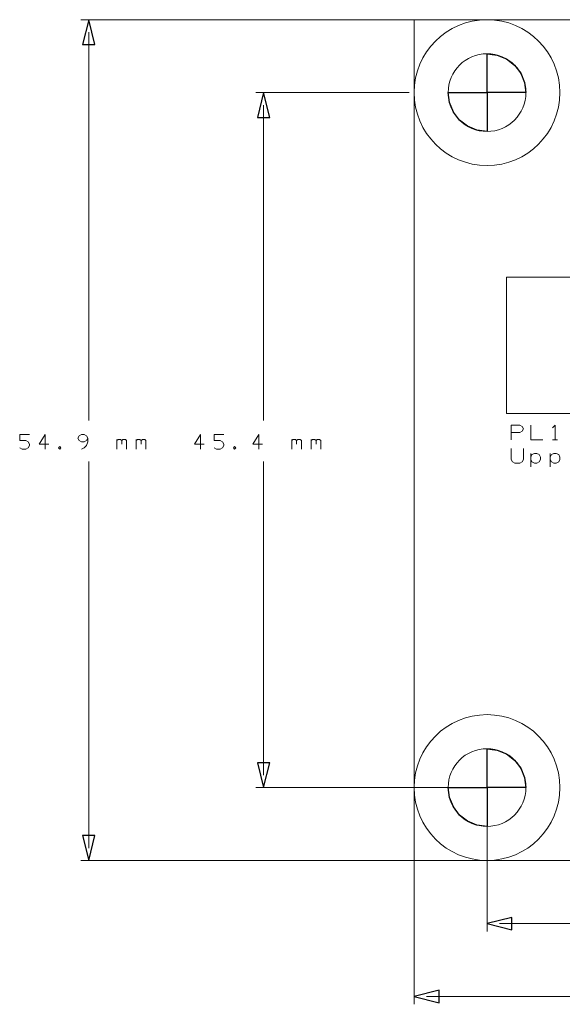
# Model space of a CAD drawing. Header units: millimetres. Extents: x -94 to 82, y -36 to 29.
# Tile 1 of 7: x -94 to -58, y -36 to 29. Entities that reach past the tile are written whole.
import ezdxf

# ---------------------------------------------------------------- set-up
doc = ezdxf.new("R2010")
doc.units = ezdxf.units.MM
doc.header["$MEASUREMENT"] = 0
doc.layers.add('Ebene 1', color=7, linetype='Continuous')

msp = doc.modelspace()

# ---------------------------------------------------------------- linework, layer by layer
at = {"layer": 'Ebene 1', "lineweight": 9}
for points in [[(-66.2637, 28.7376), (-66.2637, 28.7376), (-89.5346, 28.7376), (-89.5346, 28.7376)], [(-68.0716, 23.9751), (-68.0716, 23.9751), (-78.1046, 23.9751), (-78.1046, 23.9751)], [(-62.9916, -21.4274), (-62.9916, -21.4274), (-78.1046, -21.4274), (-78.1046, -21.4274)], [(-62.9916, -21.4274), (-62.9916, -21.4274), (-62.9916, -30.8254), (-62.9916, -30.8254)], [(-66.0576, -26.1899), (-66.0576, -26.1899), (-89.5346, -26.1899), (-89.5346, -26.1899)], [(-67.7541, -26.1899), (-67.7541, -26.1899), (-67.7541, -35.5879), (-67.7541, -35.5879)]]:
    msp.add_open_spline(points, degree=3, dxfattribs=at)
at = {"layer": 'Ebene 1'}
for points, knots in [([(-89.0266, 28.7376), (-89.0266, 28.7376), (-88.6202, 27.112), (-88.6202, 27.112), (-88.6202, 27.112), (-88.6202, 27.112), (-89.433, 27.112), (-89.433, 27.112), (-89.433, 27.112), (-89.433, 27.112), (-89.0266, 28.7376), (-89.0266, 28.7376)], [0, 0, 0, 0, 0.25, 0.25, 0.25, 0.25, 0.5, 0.5, 0.5, 0.5, 1, 1, 1, 1]), ([(-60.4516, 23.9751), (-60.4516, 23.9751), (-60.5381, 24.6327), (-60.5381, 24.6327), (-60.5381, 24.6327), (-60.5381, 24.6327), (-60.7917, 25.2451), (-60.7917, 25.2451), (-60.7917, 25.2451), (-60.7917, 25.2451), (-61.1956, 25.7711), (-61.1956, 25.7711), (-61.1956, 25.7711), (-61.1956, 25.7711), (-61.7216, 26.175), (-61.7216, 26.175), (-61.7216, 26.175), (-61.7216, 26.175), (-62.3341, 26.4287), (-62.3341, 26.4287), (-62.3341, 26.4287), (-62.3341, 26.4287), (-62.9916, 26.5151), (-62.9916, 26.5151), (-62.9916, 26.5151), (-62.9916, 26.5151), (-62.9916, 23.9751), (-62.9916, 23.9751), (-62.9916, 23.9751), (-62.9916, 23.9751), (-60.4516, 23.9751), (-60.4516, 23.9751)], [0, 0, 0, 0, 0.1111111, 0.1111111, 0.1111111, 0.1111111, 0.2222222, 0.2222222, 0.2222222, 0.2222222, 0.3333333, 0.3333333, 0.3333333, 0.3333333, 0.4444444, 0.4444444, 0.4444444, 0.4444444, 0.5555556, 0.5555556, 0.5555556, 0.5555556, 0.6666667, 0.6666667, 0.6666667, 0.6666667, 0.7777778, 0.7777778, 0.7777778, 0.7777778, 1, 1, 1, 1]), ([(-77.5966, 23.9751), (-77.5966, 23.9751), (-77.1902, 22.3495), (-77.1902, 22.3495), (-77.1902, 22.3495), (-77.1902, 22.3495), (-78.003, 22.3495), (-78.003, 22.3495), (-78.003, 22.3495), (-78.003, 22.3495), (-77.5966, 23.9751), (-77.5966, 23.9751)], [0, 0, 0, 0, 0.25, 0.25, 0.25, 0.25, 0.5, 0.5, 0.5, 0.5, 1, 1, 1, 1]), ([(-65.5316, 23.9751), (-65.5316, 23.9751), (-65.4452, 23.3179), (-65.4452, 23.3179), (-65.4452, 23.3179), (-65.4452, 23.3179), (-65.1916, 22.7051), (-65.1916, 22.7051), (-65.1916, 22.7051), (-65.1916, 22.7051), (-64.7876, 22.1791), (-64.7876, 22.1791), (-64.7876, 22.1791), (-64.7876, 22.1791), (-64.2616, 21.7752), (-64.2616, 21.7752), (-64.2616, 21.7752), (-64.2616, 21.7752), (-63.6489, 21.5215), (-63.6489, 21.5215), (-63.6489, 21.5215), (-63.6489, 21.5215), (-62.9916, 21.4351), (-62.9916, 21.4351), (-62.9916, 21.4351), (-62.9916, 21.4351), (-62.9916, 23.9751), (-62.9916, 23.9751), (-62.9916, 23.9751), (-62.9916, 23.9751), (-65.5316, 23.9751), (-65.5316, 23.9751)], [0, 0, 0, 0, 0.1111111, 0.1111111, 0.1111111, 0.1111111, 0.2222222, 0.2222222, 0.2222222, 0.2222222, 0.3333333, 0.3333333, 0.3333333, 0.3333333, 0.4444444, 0.4444444, 0.4444444, 0.4444444, 0.5555556, 0.5555556, 0.5555556, 0.5555556, 0.6666667, 0.6666667, 0.6666667, 0.6666667, 0.7777778, 0.7777778, 0.7777778, 0.7777778, 1, 1, 1, 1]), ([(-60.4516, -21.4274), (-60.4516, -21.4274), (-60.5381, -20.7699), (-60.5381, -20.7699), (-60.5381, -20.7699), (-60.5381, -20.7699), (-60.7917, -20.1574), (-60.7917, -20.1574), (-60.7917, -20.1574), (-60.7917, -20.1574), (-61.1956, -19.6313), (-61.1956, -19.6313), (-61.1956, -19.6313), (-61.1956, -19.6313), (-61.7216, -19.2275), (-61.7216, -19.2275), (-61.7216, -19.2275), (-61.7216, -19.2275), (-62.3341, -18.9739), (-62.3341, -18.9739), (-62.3341, -18.9739), (-62.3341, -18.9739), (-62.9916, -18.8874), (-62.9916, -18.8874), (-62.9916, -18.8874), (-62.9916, -18.8874), (-62.9916, -21.4274), (-62.9916, -21.4274), (-62.9916, -21.4274), (-62.9916, -21.4274), (-60.4516, -21.4274), (-60.4516, -21.4274)], [0, 0, 0, 0, 0.1111111, 0.1111111, 0.1111111, 0.1111111, 0.2222222, 0.2222222, 0.2222222, 0.2222222, 0.3333333, 0.3333333, 0.3333333, 0.3333333, 0.4444444, 0.4444444, 0.4444444, 0.4444444, 0.5555556, 0.5555556, 0.5555556, 0.5555556, 0.6666667, 0.6666667, 0.6666667, 0.6666667, 0.7777778, 0.7777778, 0.7777778, 0.7777778, 1, 1, 1, 1]), ([(-77.5966, -21.4274), (-77.5966, -21.4274), (-78.003, -19.8018), (-78.003, -19.8018), (-78.003, -19.8018), (-78.003, -19.8018), (-77.1902, -19.8018), (-77.1902, -19.8018), (-77.1902, -19.8018), (-77.1902, -19.8018), (-77.5966, -21.4274), (-77.5966, -21.4274)], [0, 0, 0, 0, 0.25, 0.25, 0.25, 0.25, 0.5, 0.5, 0.5, 0.5, 1, 1, 1, 1]), ([(-65.5316, -21.4274), (-65.5316, -21.4274), (-65.4452, -22.0848), (-65.4452, -22.0848), (-65.4452, -22.0848), (-65.4452, -22.0848), (-65.1916, -22.6974), (-65.1916, -22.6974), (-65.1916, -22.6974), (-65.1916, -22.6974), (-64.7876, -23.2234), (-64.7876, -23.2234), (-64.7876, -23.2234), (-64.7876, -23.2234), (-64.2616, -23.6272), (-64.2616, -23.6272), (-64.2616, -23.6272), (-64.2616, -23.6272), (-63.6489, -23.8808), (-63.6489, -23.8808), (-63.6489, -23.8808), (-63.6489, -23.8808), (-62.9916, -23.9674), (-62.9916, -23.9674), (-62.9916, -23.9674), (-62.9916, -23.9674), (-62.9916, -21.4274), (-62.9916, -21.4274), (-62.9916, -21.4274), (-62.9916, -21.4274), (-65.5316, -21.4274), (-65.5316, -21.4274)], [0, 0, 0, 0, 0.1111111, 0.1111111, 0.1111111, 0.1111111, 0.2222222, 0.2222222, 0.2222222, 0.2222222, 0.3333333, 0.3333333, 0.3333333, 0.3333333, 0.4444444, 0.4444444, 0.4444444, 0.4444444, 0.5555556, 0.5555556, 0.5555556, 0.5555556, 0.6666667, 0.6666667, 0.6666667, 0.6666667, 0.7777778, 0.7777778, 0.7777778, 0.7777778, 1, 1, 1, 1]), ([(-89.0266, -26.1899), (-89.0266, -26.1899), (-89.433, -24.5643), (-89.433, -24.5643), (-89.433, -24.5643), (-89.433, -24.5643), (-88.6202, -24.5643), (-88.6202, -24.5643), (-88.6202, -24.5643), (-88.6202, -24.5643), (-89.0266, -26.1899), (-89.0266, -26.1899)], [0, 0, 0, 0, 0.25, 0.25, 0.25, 0.25, 0.5, 0.5, 0.5, 0.5, 1, 1, 1, 1]), ([(-62.9916, -30.3174), (-62.9916, -30.3174), (-61.366, -29.911), (-61.366, -29.911), (-61.366, -29.911), (-61.366, -29.911), (-61.366, -30.7238), (-61.366, -30.7238), (-61.366, -30.7238), (-61.366, -30.7238), (-62.9916, -30.3174), (-62.9916, -30.3174)], [0, 0, 0, 0, 0.25, 0.25, 0.25, 0.25, 0.5, 0.5, 0.5, 0.5, 1, 1, 1, 1]), ([(-67.7541, -35.0799), (-67.7541, -35.0799), (-66.1285, -34.6735), (-66.1285, -34.6735), (-66.1285, -34.6735), (-66.1285, -34.6735), (-66.1285, -35.4863), (-66.1285, -35.4863), (-66.1285, -35.4863), (-66.1285, -35.4863), (-67.7541, -35.0799), (-67.7541, -35.0799)], [0, 0, 0, 0, 0.25, 0.25, 0.25, 0.25, 0.5, 0.5, 0.5, 0.5, 1, 1, 1, 1])]:
    msp.add_open_spline(points, degree=3, knots=knots, dxfattribs=at)
at = {"layer": 'Ebene 1', "lineweight": 9}
for points, knots in [([(-89.0266, 28.7376), (-89.0266, 28.7376), (-88.6202, 27.112), (-88.6202, 27.112), (-88.6202, 27.112), (-88.6202, 27.112), (-89.433, 27.112), (-89.433, 27.112), (-89.433, 27.112), (-89.433, 27.112), (-89.0266, 28.7376), (-89.0266, 28.7376)], [0, 0, 0, 0, 0.25, 0.25, 0.25, 0.25, 0.5, 0.5, 0.5, 0.5, 1, 1, 1, 1]), ([(-67.7541, 23.9751), (-67.7541, 26.6054), (-65.6219, 28.7376), (-62.9916, 28.7376), (-62.9916, 28.7376), (-60.3613, 28.7376), (-58.2291, 26.6054), (-58.2291, 23.9751), (-58.2291, 23.9751), (-58.2291, 21.3448), (-60.3613, 19.2126), (-62.9916, 19.2126), (-62.9916, 19.2126), (-65.6219, 19.2126), (-67.7541, 21.3448), (-67.7541, 23.9751)], [0, 0, 0, 0, 0.2, 0.2, 0.2, 0.2, 0.4, 0.4, 0.4, 0.4, 0.6, 0.6, 0.6, 0.6, 1, 1, 1, 1]), ([(-77.5966, 23.9751), (-77.5966, 23.9751), (-77.1902, 22.3495), (-77.1902, 22.3495), (-77.1902, 22.3495), (-77.1902, 22.3495), (-78.003, 22.3495), (-78.003, 22.3495), (-78.003, 22.3495), (-78.003, 22.3495), (-77.5966, 23.9751), (-77.5966, 23.9751)], [0, 0, 0, 0, 0.25, 0.25, 0.25, 0.25, 0.5, 0.5, 0.5, 0.5, 1, 1, 1, 1]), ([(-67.7541, -21.4274), (-67.7541, -18.7971), (-65.6219, -16.6649), (-62.9916, -16.6649), (-62.9916, -16.6649), (-60.3613, -16.6649), (-58.2291, -18.7971), (-58.2291, -21.4274), (-58.2291, -21.4274), (-58.2291, -24.0576), (-60.3613, -26.1899), (-62.9916, -26.1899), (-62.9916, -26.1899), (-65.6219, -26.1899), (-67.7541, -24.0576), (-67.7541, -21.4274)], [0, 0, 0, 0, 0.2, 0.2, 0.2, 0.2, 0.4, 0.4, 0.4, 0.4, 0.6, 0.6, 0.6, 0.6, 1, 1, 1, 1]), ([(-77.5966, -21.4274), (-77.5966, -21.4274), (-78.003, -19.8018), (-78.003, -19.8018), (-78.003, -19.8018), (-78.003, -19.8018), (-77.1902, -19.8018), (-77.1902, -19.8018), (-77.1902, -19.8018), (-77.1902, -19.8018), (-77.5966, -21.4274), (-77.5966, -21.4274)], [0, 0, 0, 0, 0.25, 0.25, 0.25, 0.25, 0.5, 0.5, 0.5, 0.5, 1, 1, 1, 1]), ([(-89.0266, -26.1899), (-89.0266, -26.1899), (-89.433, -24.5643), (-89.433, -24.5643), (-89.433, -24.5643), (-89.433, -24.5643), (-88.6202, -24.5643), (-88.6202, -24.5643), (-88.6202, -24.5643), (-88.6202, -24.5643), (-89.0266, -26.1899), (-89.0266, -26.1899)], [0, 0, 0, 0, 0.25, 0.25, 0.25, 0.25, 0.5, 0.5, 0.5, 0.5, 1, 1, 1, 1]), ([(-62.9916, -30.3174), (-62.9916, -30.3174), (-61.366, -29.911), (-61.366, -29.911), (-61.366, -29.911), (-61.366, -29.911), (-61.366, -30.7238), (-61.366, -30.7238), (-61.366, -30.7238), (-61.366, -30.7238), (-62.9916, -30.3174), (-62.9916, -30.3174)], [0, 0, 0, 0, 0.25, 0.25, 0.25, 0.25, 0.5, 0.5, 0.5, 0.5, 1, 1, 1, 1]), ([(-67.7541, -35.0799), (-67.7541, -35.0799), (-66.1285, -34.6735), (-66.1285, -34.6735), (-66.1285, -34.6735), (-66.1285, -34.6735), (-66.1285, -35.4863), (-66.1285, -35.4863), (-66.1285, -35.4863), (-66.1285, -35.4863), (-67.7541, -35.0799), (-67.7541, -35.0799)], [0, 0, 0, 0, 0.25, 0.25, 0.25, 0.25, 0.5, 0.5, 0.5, 0.5, 1, 1, 1, 1])]:
    msp.add_open_spline(points, degree=3, knots=knots, dxfattribs=at)
at = {"layer": 'Ebene 1', "lineweight": 13}
for points, knots in [([(-67.7541, -26.1899), (-67.7541, -26.1899), (82.4234, -26.1899), (82.4234, -26.1899), (82.4234, -26.1899), (82.4234, -26.1899), (82.4234, 28.7376), (82.4234, 28.7376), (82.4234, 28.7376), (82.4234, 28.7376), (-67.7541, 28.7376), (-67.7541, 28.7376), (-67.7541, 28.7376), (-67.7541, 28.7376), (-67.7541, -26.1899), (-67.7541, -26.1899)], [0, 0, 0, 0, 0.2, 0.2, 0.2, 0.2, 0.4, 0.4, 0.4, 0.4, 0.6, 0.6, 0.6, 0.6, 1, 1, 1, 1]), ([(-93.5351, 0.7659), (-93.5351, 0.7659), (-93.3763, 0.6865), (-93.3763, 0.6865), (-93.3763, 0.6865), (-93.3763, 0.6865), (-93.1382, 0.6865), (-93.1382, 0.6865), (-93.1382, 0.6865), (-93.1382, 0.6865), (-92.9795, 0.7659), (-92.9795, 0.7659), (-92.9795, 0.7659), (-92.9795, 0.7659), (-92.9001, 0.9246), (-92.9001, 0.9246), (-92.9001, 0.9246), (-92.9001, 0.9246), (-92.9001, 1.004), (-92.9001, 1.004), (-92.9001, 1.004), (-92.9001, 1.004), (-92.9795, 1.1627), (-92.9795, 1.1627), (-92.9795, 1.1627), (-92.9795, 1.1627), (-93.1382, 1.2421), (-93.1382, 1.2421), (-93.1382, 1.2421), (-93.1382, 1.2421), (-93.5351, 1.2421), (-93.5351, 1.2421), (-93.5351, 1.2421), (-93.5351, 1.2421), (-93.5351, 1.639), (-93.5351, 1.639), (-93.5351, 1.639), (-93.5351, 1.639), (-92.9001, 1.639), (-92.9001, 1.639)], [0, 0, 0, 0, 0.0909091, 0.0909091, 0.0909091, 0.0909091, 0.1818182, 0.1818182, 0.1818182, 0.1818182, 0.2727273, 0.2727273, 0.2727273, 0.2727273, 0.3636364, 0.3636364, 0.3636364, 0.3636364, 0.4545455, 0.4545455, 0.4545455, 0.4545455, 0.5454545, 0.5454545, 0.5454545, 0.5454545, 0.6363636, 0.6363636, 0.6363636, 0.6363636, 0.7272727, 0.7272727, 0.7272727, 0.7272727, 0.8181818, 0.8181818, 0.8181818, 0.8181818, 1, 1, 1, 1]), ([(-91.8682, 0.6865), (-91.8682, 0.6865), (-91.8682, 1.639), (-91.8682, 1.639), (-91.8682, 1.639), (-91.8682, 1.639), (-92.2651, 1.004), (-92.2651, 1.004), (-92.2651, 1.004), (-92.2651, 1.004), (-91.6301, 1.004), (-91.6301, 1.004)], [0, 0, 0, 0, 0.25, 0.25, 0.25, 0.25, 0.5, 0.5, 0.5, 0.5, 1, 1, 1, 1]), ([(-89.487, 0.6865), (-89.487, 0.6865), (-89.3282, 0.7659), (-89.3282, 0.7659), (-89.3282, 0.7659), (-89.3282, 0.7659), (-89.1695, 0.9246), (-89.1695, 0.9246), (-89.1695, 0.9246), (-89.1695, 0.9246), (-89.0901, 1.1627), (-89.0901, 1.1627), (-89.0901, 1.1627), (-89.0901, 1.1627), (-89.0901, 1.4009), (-89.0901, 1.4009), (-89.0901, 1.4009), (-89.0901, 1.4009), (-89.1695, 1.5596), (-89.1695, 1.5596), (-89.1695, 1.5596), (-89.1695, 1.5596), (-89.3282, 1.639), (-89.3282, 1.639), (-89.3282, 1.639), (-89.3282, 1.639), (-89.487, 1.639), (-89.487, 1.639), (-89.487, 1.639), (-89.487, 1.639), (-89.6457, 1.5596), (-89.6457, 1.5596), (-89.6457, 1.5596), (-89.6457, 1.5596), (-89.7251, 1.4009), (-89.7251, 1.4009), (-89.7251, 1.4009), (-89.7251, 1.4009), (-89.6457, 1.2421), (-89.6457, 1.2421), (-89.6457, 1.2421), (-89.6457, 1.2421), (-89.487, 1.1627), (-89.487, 1.1627), (-89.487, 1.1627), (-89.487, 1.1627), (-89.3282, 1.1627), (-89.3282, 1.1627), (-89.3282, 1.1627), (-89.3282, 1.1627), (-89.1695, 1.2421), (-89.1695, 1.2421), (-89.1695, 1.2421), (-89.1695, 1.2421), (-89.0901, 1.4009), (-89.0901, 1.4009)], [0, 0, 0, 0, 0.0666667, 0.0666667, 0.0666667, 0.0666667, 0.1333333, 0.1333333, 0.1333333, 0.1333333, 0.2, 0.2, 0.2, 0.2, 0.2666667, 0.2666667, 0.2666667, 0.2666667, 0.3333333, 0.3333333, 0.3333333, 0.3333333, 0.4, 0.4, 0.4, 0.4, 0.4666667, 0.4666667, 0.4666667, 0.4666667, 0.5333333, 0.5333333, 0.5333333, 0.5333333, 0.6, 0.6, 0.6, 0.6, 0.6666667, 0.6666667, 0.6666667, 0.6666667, 0.7333333, 0.7333333, 0.7333333, 0.7333333, 0.8, 0.8, 0.8, 0.8, 0.8666667, 0.8666667, 0.8666667, 0.8666667, 1, 1, 1, 1]), ([(-87.1851, 1.2421), (-87.1851, 1.2421), (-87.1057, 1.3215), (-87.1057, 1.3215), (-87.1057, 1.3215), (-87.1057, 1.3215), (-86.947, 1.3215), (-86.947, 1.3215), (-86.947, 1.3215), (-86.947, 1.3215), (-86.8676, 1.2421), (-86.8676, 1.2421), (-86.8676, 1.2421), (-86.8676, 1.2421), (-86.8676, 1.004), (-86.8676, 1.004)], [0, 0, 0, 0, 0.2, 0.2, 0.2, 0.2, 0.4, 0.4, 0.4, 0.4, 0.6, 0.6, 0.6, 0.6, 1, 1, 1, 1]), ([(-86.8676, 1.2421), (-86.8676, 1.2421), (-86.7882, 1.3215), (-86.7882, 1.3215), (-86.7882, 1.3215), (-86.7882, 1.3215), (-86.6295, 1.3215), (-86.6295, 1.3215), (-86.6295, 1.3215), (-86.6295, 1.3215), (-86.5501, 1.2421), (-86.5501, 1.2421), (-86.5501, 1.2421), (-86.5501, 1.2421), (-86.5501, 0.6865), (-86.5501, 0.6865)], [0, 0, 0, 0, 0.2, 0.2, 0.2, 0.2, 0.4, 0.4, 0.4, 0.4, 0.6, 0.6, 0.6, 0.6, 1, 1, 1, 1]), ([(-85.9151, 1.2421), (-85.9151, 1.2421), (-85.8357, 1.3215), (-85.8357, 1.3215), (-85.8357, 1.3215), (-85.8357, 1.3215), (-85.677, 1.3215), (-85.677, 1.3215), (-85.677, 1.3215), (-85.677, 1.3215), (-85.5976, 1.2421), (-85.5976, 1.2421), (-85.5976, 1.2421), (-85.5976, 1.2421), (-85.5976, 1.004), (-85.5976, 1.004)], [0, 0, 0, 0, 0.2, 0.2, 0.2, 0.2, 0.4, 0.4, 0.4, 0.4, 0.6, 0.6, 0.6, 0.6, 1, 1, 1, 1]), ([(-85.5976, 1.2421), (-85.5976, 1.2421), (-85.5182, 1.3215), (-85.5182, 1.3215), (-85.5182, 1.3215), (-85.5182, 1.3215), (-85.3595, 1.3215), (-85.3595, 1.3215), (-85.3595, 1.3215), (-85.3595, 1.3215), (-85.2801, 1.2421), (-85.2801, 1.2421), (-85.2801, 1.2421), (-85.2801, 1.2421), (-85.2801, 0.6865), (-85.2801, 0.6865)], [0, 0, 0, 0, 0.2, 0.2, 0.2, 0.2, 0.4, 0.4, 0.4, 0.4, 0.6, 0.6, 0.6, 0.6, 1, 1, 1, 1]), ([(-81.7082, 0.6865), (-81.7082, 0.6865), (-81.7082, 1.639), (-81.7082, 1.639), (-81.7082, 1.639), (-81.7082, 1.639), (-82.1051, 1.004), (-82.1051, 1.004), (-82.1051, 1.004), (-82.1051, 1.004), (-81.4701, 1.004), (-81.4701, 1.004)], [0, 0, 0, 0, 0.25, 0.25, 0.25, 0.25, 0.5, 0.5, 0.5, 0.5, 1, 1, 1, 1]), ([(-80.8351, 0.7659), (-80.8351, 0.7659), (-80.6763, 0.6865), (-80.6763, 0.6865), (-80.6763, 0.6865), (-80.6763, 0.6865), (-80.4382, 0.6865), (-80.4382, 0.6865), (-80.4382, 0.6865), (-80.4382, 0.6865), (-80.2795, 0.7659), (-80.2795, 0.7659), (-80.2795, 0.7659), (-80.2795, 0.7659), (-80.2001, 0.9246), (-80.2001, 0.9246), (-80.2001, 0.9246), (-80.2001, 0.9246), (-80.2001, 1.004), (-80.2001, 1.004), (-80.2001, 1.004), (-80.2001, 1.004), (-80.2795, 1.1627), (-80.2795, 1.1627), (-80.2795, 1.1627), (-80.2795, 1.1627), (-80.4382, 1.2421), (-80.4382, 1.2421), (-80.4382, 1.2421), (-80.4382, 1.2421), (-80.8351, 1.2421), (-80.8351, 1.2421), (-80.8351, 1.2421), (-80.8351, 1.2421), (-80.8351, 1.639), (-80.8351, 1.639), (-80.8351, 1.639), (-80.8351, 1.639), (-80.2001, 1.639), (-80.2001, 1.639)], [0, 0, 0, 0, 0.0909091, 0.0909091, 0.0909091, 0.0909091, 0.1818182, 0.1818182, 0.1818182, 0.1818182, 0.2727273, 0.2727273, 0.2727273, 0.2727273, 0.3636364, 0.3636364, 0.3636364, 0.3636364, 0.4545455, 0.4545455, 0.4545455, 0.4545455, 0.5454545, 0.5454545, 0.5454545, 0.5454545, 0.6363636, 0.6363636, 0.6363636, 0.6363636, 0.7272727, 0.7272727, 0.7272727, 0.7272727, 0.8181818, 0.8181818, 0.8181818, 0.8181818, 1, 1, 1, 1]), ([(-77.8982, 0.6865), (-77.8982, 0.6865), (-77.8982, 1.639), (-77.8982, 1.639), (-77.8982, 1.639), (-77.8982, 1.639), (-78.2951, 1.004), (-78.2951, 1.004), (-78.2951, 1.004), (-78.2951, 1.004), (-77.6601, 1.004), (-77.6601, 1.004)], [0, 0, 0, 0, 0.25, 0.25, 0.25, 0.25, 0.5, 0.5, 0.5, 0.5, 1, 1, 1, 1]), ([(-75.7551, 1.2421), (-75.7551, 1.2421), (-75.6757, 1.3215), (-75.6757, 1.3215), (-75.6757, 1.3215), (-75.6757, 1.3215), (-75.517, 1.3215), (-75.517, 1.3215), (-75.517, 1.3215), (-75.517, 1.3215), (-75.4376, 1.2421), (-75.4376, 1.2421), (-75.4376, 1.2421), (-75.4376, 1.2421), (-75.4376, 1.004), (-75.4376, 1.004)], [0, 0, 0, 0, 0.2, 0.2, 0.2, 0.2, 0.4, 0.4, 0.4, 0.4, 0.6, 0.6, 0.6, 0.6, 1, 1, 1, 1]), ([(-75.4376, 1.2421), (-75.4376, 1.2421), (-75.3582, 1.3215), (-75.3582, 1.3215), (-75.3582, 1.3215), (-75.3582, 1.3215), (-75.1995, 1.3215), (-75.1995, 1.3215), (-75.1995, 1.3215), (-75.1995, 1.3215), (-75.1201, 1.2421), (-75.1201, 1.2421), (-75.1201, 1.2421), (-75.1201, 1.2421), (-75.1201, 0.6865), (-75.1201, 0.6865)], [0, 0, 0, 0, 0.2, 0.2, 0.2, 0.2, 0.4, 0.4, 0.4, 0.4, 0.6, 0.6, 0.6, 0.6, 1, 1, 1, 1]), ([(-74.4851, 1.2421), (-74.4851, 1.2421), (-74.4057, 1.3215), (-74.4057, 1.3215), (-74.4057, 1.3215), (-74.4057, 1.3215), (-74.247, 1.3215), (-74.247, 1.3215), (-74.247, 1.3215), (-74.247, 1.3215), (-74.1676, 1.2421), (-74.1676, 1.2421), (-74.1676, 1.2421), (-74.1676, 1.2421), (-74.1676, 1.004), (-74.1676, 1.004)], [0, 0, 0, 0, 0.2, 0.2, 0.2, 0.2, 0.4, 0.4, 0.4, 0.4, 0.6, 0.6, 0.6, 0.6, 1, 1, 1, 1]), ([(-74.1676, 1.2421), (-74.1676, 1.2421), (-74.0882, 1.3215), (-74.0882, 1.3215), (-74.0882, 1.3215), (-74.0882, 1.3215), (-73.9295, 1.3215), (-73.9295, 1.3215), (-73.9295, 1.3215), (-73.9295, 1.3215), (-73.8501, 1.2421), (-73.8501, 1.2421), (-73.8501, 1.2421), (-73.8501, 1.2421), (-73.8501, 0.6865), (-73.8501, 0.6865)], [0, 0, 0, 0, 0.2, 0.2, 0.2, 0.2, 0.4, 0.4, 0.4, 0.4, 0.6, 0.6, 0.6, 0.6, 1, 1, 1, 1]), ([(-90.9157, 0.6865), (-90.9157, 0.6865), (-90.8363, 0.7659), (-90.8363, 0.7659), (-90.8363, 0.7659), (-90.8363, 0.7659), (-90.9157, 0.8452), (-90.9157, 0.8452), (-90.9157, 0.8452), (-90.9157, 0.8452), (-90.9951, 0.7659), (-90.9951, 0.7659), (-90.9951, 0.7659), (-90.9951, 0.7659), (-90.9157, 0.6865), (-90.9157, 0.6865)], [0, 0, 0, 0, 0.2, 0.2, 0.2, 0.2, 0.4, 0.4, 0.4, 0.4, 0.6, 0.6, 0.6, 0.6, 1, 1, 1, 1]), ([(-79.4857, 0.6865), (-79.4857, 0.6865), (-79.4063, 0.7659), (-79.4063, 0.7659), (-79.4063, 0.7659), (-79.4063, 0.7659), (-79.4857, 0.8452), (-79.4857, 0.8452), (-79.4857, 0.8452), (-79.4857, 0.8452), (-79.5651, 0.7659), (-79.5651, 0.7659), (-79.5651, 0.7659), (-79.5651, 0.7659), (-79.4857, 0.6865), (-79.4857, 0.6865)], [0, 0, 0, 0, 0.2, 0.2, 0.2, 0.2, 0.4, 0.4, 0.4, 0.4, 0.6, 0.6, 0.6, 0.6, 1, 1, 1, 1])]:
    msp.add_open_spline(points, degree=3, knots=knots, dxfattribs=at)
at = {"layer": 'Ebene 1', "lineweight": 20}
for points in [[(-89.0266, 27.9248), (-89.0266, 27.9248), (-89.0266, 2.5439), (-89.0266, 2.5439)], [(-77.5966, 23.1623), (-77.5966, 23.1623), (-77.5966, 2.5439), (-77.5966, 2.5439)], [(-58.7054, 1.2897), (-58.7054, 1.2897), (-58.3879, 1.2897), (-58.3879, 1.2897)], [(-60.1341, 0.4007), (-60.1341, 0.4007), (-60.1341, -0.4724), (-60.1341, -0.4724)], [(-58.8641, 0.4007), (-58.8641, 0.4007), (-58.8641, -0.4724), (-58.8641, -0.4724)], [(-89.0266, -25.3771), (-89.0266, -25.3771), (-89.0266, -0.1231), (-89.0266, -0.1231)], [(-77.5966, -20.6146), (-77.5966, -20.6146), (-77.5966, -0.1231), (-77.5966, -0.1231)], [(-62.1788, -30.3174), (-62.1788, -30.3174), (1.6196, -30.3174), (1.6196, -30.3174)], [(-66.9413, -35.0799), (-66.9413, -35.0799), (1.6196, -35.0799), (1.6196, -35.0799)]]:
    msp.add_open_spline(points, degree=3, dxfattribs=at)
for points, knots in [([(-65.5316, 23.9751), (-65.5316, 25.3781), (-64.3943, 26.5151), (-62.9916, 26.5151), (-62.9916, 26.5151), (-61.5886, 26.5151), (-60.4516, 25.3781), (-60.4516, 23.9751), (-60.4516, 23.9751), (-60.4516, 22.5725), (-61.5886, 21.4351), (-62.9916, 21.4351), (-62.9916, 21.4351), (-64.3943, 21.4351), (-65.5316, 22.5725), (-65.5316, 23.9751)], [0, 0, 0, 0, 0.2, 0.2, 0.2, 0.2, 0.4, 0.4, 0.4, 0.4, 0.6, 0.6, 0.6, 0.6, 1, 1, 1, 1]), ([(-60.4516, 23.9751), (-60.4516, 23.9751), (-60.5381, 24.6327), (-60.5381, 24.6327), (-60.5381, 24.6327), (-60.5381, 24.6327), (-60.7917, 25.2451), (-60.7917, 25.2451), (-60.7917, 25.2451), (-60.7917, 25.2451), (-61.1956, 25.7711), (-61.1956, 25.7711), (-61.1956, 25.7711), (-61.1956, 25.7711), (-61.7216, 26.175), (-61.7216, 26.175), (-61.7216, 26.175), (-61.7216, 26.175), (-62.3341, 26.4287), (-62.3341, 26.4287), (-62.3341, 26.4287), (-62.3341, 26.4287), (-62.9916, 26.5151), (-62.9916, 26.5151), (-62.9916, 26.5151), (-62.9916, 26.5151), (-62.9916, 23.9751), (-62.9916, 23.9751), (-62.9916, 23.9751), (-62.9916, 23.9751), (-60.4516, 23.9751), (-60.4516, 23.9751)], [0, 0, 0, 0, 0.1111111, 0.1111111, 0.1111111, 0.1111111, 0.2222222, 0.2222222, 0.2222222, 0.2222222, 0.3333333, 0.3333333, 0.3333333, 0.3333333, 0.4444444, 0.4444444, 0.4444444, 0.4444444, 0.5555556, 0.5555556, 0.5555556, 0.5555556, 0.6666667, 0.6666667, 0.6666667, 0.6666667, 0.7777778, 0.7777778, 0.7777778, 0.7777778, 1, 1, 1, 1]), ([(-65.5316, 23.9751), (-65.5316, 23.9751), (-65.4452, 23.3179), (-65.4452, 23.3179), (-65.4452, 23.3179), (-65.4452, 23.3179), (-65.1916, 22.7051), (-65.1916, 22.7051), (-65.1916, 22.7051), (-65.1916, 22.7051), (-64.7876, 22.1791), (-64.7876, 22.1791), (-64.7876, 22.1791), (-64.7876, 22.1791), (-64.2616, 21.7752), (-64.2616, 21.7752), (-64.2616, 21.7752), (-64.2616, 21.7752), (-63.6489, 21.5215), (-63.6489, 21.5215), (-63.6489, 21.5215), (-63.6489, 21.5215), (-62.9916, 21.4351), (-62.9916, 21.4351), (-62.9916, 21.4351), (-62.9916, 21.4351), (-62.9916, 23.9751), (-62.9916, 23.9751), (-62.9916, 23.9751), (-62.9916, 23.9751), (-65.5316, 23.9751), (-65.5316, 23.9751)], [0, 0, 0, 0, 0.1111111, 0.1111111, 0.1111111, 0.1111111, 0.2222222, 0.2222222, 0.2222222, 0.2222222, 0.3333333, 0.3333333, 0.3333333, 0.3333333, 0.4444444, 0.4444444, 0.4444444, 0.4444444, 0.5555556, 0.5555556, 0.5555556, 0.5555556, 0.6666667, 0.6666667, 0.6666667, 0.6666667, 0.7777778, 0.7777778, 0.7777778, 0.7777778, 1, 1, 1, 1]), ([(-33.7816, 3.0201), (-33.7816, 3.0201), (-33.7816, 11.9101), (-33.7816, 11.9101), (-33.7816, 11.9101), (-33.7816, 11.9101), (-61.7216, 11.9101), (-61.7216, 11.9101), (-61.7216, 11.9101), (-61.7216, 11.9101), (-61.7216, 3.0201), (-61.7216, 3.0201), (-61.7216, 3.0201), (-61.7216, 3.0201), (-33.7816, 3.0201), (-33.7816, 3.0201)], [0, 0, 0, 0, 0.2, 0.2, 0.2, 0.2, 0.4, 0.4, 0.4, 0.4, 0.6, 0.6, 0.6, 0.6, 1, 1, 1, 1]), ([(-61.4041, 1.2897), (-61.4041, 1.2897), (-61.4041, 2.2422), (-61.4041, 2.2422), (-61.4041, 2.2422), (-61.4041, 2.2422), (-60.8485, 2.2422), (-60.8485, 2.2422), (-60.8485, 2.2422), (-60.8485, 2.2422), (-60.6898, 2.1629), (-60.6898, 2.1629), (-60.6898, 2.1629), (-60.6898, 2.1629), (-60.6104, 2.0041), (-60.6104, 2.0041), (-60.6104, 2.0041), (-60.6104, 2.0041), (-60.6898, 1.8454), (-60.6898, 1.8454), (-60.6898, 1.8454), (-60.6898, 1.8454), (-60.8485, 1.766), (-60.8485, 1.766), (-60.8485, 1.766), (-60.8485, 1.766), (-61.4041, 1.766), (-61.4041, 1.766)], [0, 0, 0, 0, 0.125, 0.125, 0.125, 0.125, 0.25, 0.25, 0.25, 0.25, 0.375, 0.375, 0.375, 0.375, 0.5, 0.5, 0.5, 0.5, 0.625, 0.625, 0.625, 0.625, 0.75, 0.75, 0.75, 0.75, 1, 1, 1, 1]), ([(-60.1341, 2.2422), (-60.1341, 2.2422), (-60.1341, 1.2897), (-60.1341, 1.2897), (-60.1341, 1.2897), (-60.1341, 1.2897), (-59.3404, 1.2897), (-59.3404, 1.2897)], [0, 0, 0, 0, 0.3333333, 0.3333333, 0.3333333, 0.3333333, 1, 1, 1, 1]), ([(-58.5466, 1.2897), (-58.5466, 1.2897), (-58.5466, 2.2422), (-58.5466, 2.2422), (-58.5466, 2.2422), (-58.5466, 2.2422), (-58.7054, 2.0835), (-58.7054, 2.0835)], [0, 0, 0, 0, 0.3333333, 0.3333333, 0.3333333, 0.3333333, 1, 1, 1, 1]), ([(-61.4041, 0.7182), (-61.4041, 0.7182), (-61.4041, 0.0039), (-61.4041, 0.0039), (-61.4041, 0.0039), (-61.4041, 0.0039), (-61.3248, -0.1549), (-61.3248, -0.1549), (-61.3248, -0.1549), (-61.3248, -0.1549), (-61.166, -0.2343), (-61.166, -0.2343), (-61.166, -0.2343), (-61.166, -0.2343), (-60.8485, -0.2343), (-60.8485, -0.2343), (-60.8485, -0.2343), (-60.8485, -0.2343), (-60.6898, -0.1549), (-60.6898, -0.1549), (-60.6898, -0.1549), (-60.6898, -0.1549), (-60.6104, 0.0039), (-60.6104, 0.0039), (-60.6104, 0.0039), (-60.6104, 0.0039), (-60.6104, 0.7182), (-60.6104, 0.7182)], [0, 0, 0, 0, 0.125, 0.125, 0.125, 0.125, 0.25, 0.25, 0.25, 0.25, 0.375, 0.375, 0.375, 0.375, 0.5, 0.5, 0.5, 0.5, 0.625, 0.625, 0.625, 0.625, 0.75, 0.75, 0.75, 0.75, 1, 1, 1, 1]), ([(-60.1341, 0.0039), (-60.1341, 0.0039), (-60.0548, -0.1549), (-60.0548, -0.1549), (-60.0548, -0.1549), (-60.0548, -0.1549), (-59.896, -0.2343), (-59.896, -0.2343), (-59.896, -0.2343), (-59.896, -0.2343), (-59.7373, -0.2343), (-59.7373, -0.2343), (-59.7373, -0.2343), (-59.7373, -0.2343), (-59.5785, -0.1549), (-59.5785, -0.1549), (-59.5785, -0.1549), (-59.5785, -0.1549), (-59.4991, 0.0039), (-59.4991, 0.0039), (-59.4991, 0.0039), (-59.4991, 0.0039), (-59.4991, 0.1626), (-59.4991, 0.1626), (-59.4991, 0.1626), (-59.4991, 0.1626), (-59.5785, 0.3214), (-59.5785, 0.3214), (-59.5785, 0.3214), (-59.5785, 0.3214), (-59.7373, 0.4007), (-59.7373, 0.4007), (-59.7373, 0.4007), (-59.7373, 0.4007), (-59.896, 0.4007), (-59.896, 0.4007), (-59.896, 0.4007), (-59.896, 0.4007), (-60.0548, 0.3214), (-60.0548, 0.3214), (-60.0548, 0.3214), (-60.0548, 0.3214), (-60.1341, 0.1626), (-60.1341, 0.1626), (-60.1341, 0.1626), (-60.1341, 0.1626), (-60.1341, 0.0039), (-60.1341, 0.0039)], [0, 0, 0, 0, 0.0769231, 0.0769231, 0.0769231, 0.0769231, 0.1538462, 0.1538462, 0.1538462, 0.1538462, 0.2307692, 0.2307692, 0.2307692, 0.2307692, 0.3076923, 0.3076923, 0.3076923, 0.3076923, 0.3846154, 0.3846154, 0.3846154, 0.3846154, 0.4615385, 0.4615385, 0.4615385, 0.4615385, 0.5384615, 0.5384615, 0.5384615, 0.5384615, 0.6153846, 0.6153846, 0.6153846, 0.6153846, 0.6923077, 0.6923077, 0.6923077, 0.6923077, 0.7692308, 0.7692308, 0.7692308, 0.7692308, 0.8461538, 0.8461538, 0.8461538, 0.8461538, 1, 1, 1, 1]), ([(-58.8641, 0.0039), (-58.8641, 0.0039), (-58.7848, -0.1549), (-58.7848, -0.1549), (-58.7848, -0.1549), (-58.7848, -0.1549), (-58.626, -0.2343), (-58.626, -0.2343), (-58.626, -0.2343), (-58.626, -0.2343), (-58.4673, -0.2343), (-58.4673, -0.2343), (-58.4673, -0.2343), (-58.4673, -0.2343), (-58.3085, -0.1549), (-58.3085, -0.1549), (-58.3085, -0.1549), (-58.3085, -0.1549), (-58.2291, 0.0039), (-58.2291, 0.0039), (-58.2291, 0.0039), (-58.2291, 0.0039), (-58.2291, 0.1626), (-58.2291, 0.1626), (-58.2291, 0.1626), (-58.2291, 0.1626), (-58.3085, 0.3214), (-58.3085, 0.3214), (-58.3085, 0.3214), (-58.3085, 0.3214), (-58.4673, 0.4007), (-58.4673, 0.4007), (-58.4673, 0.4007), (-58.4673, 0.4007), (-58.626, 0.4007), (-58.626, 0.4007), (-58.626, 0.4007), (-58.626, 0.4007), (-58.7848, 0.3214), (-58.7848, 0.3214), (-58.7848, 0.3214), (-58.7848, 0.3214), (-58.8641, 0.1626), (-58.8641, 0.1626), (-58.8641, 0.1626), (-58.8641, 0.1626), (-58.8641, 0.0039), (-58.8641, 0.0039)], [0, 0, 0, 0, 0.0769231, 0.0769231, 0.0769231, 0.0769231, 0.1538462, 0.1538462, 0.1538462, 0.1538462, 0.2307692, 0.2307692, 0.2307692, 0.2307692, 0.3076923, 0.3076923, 0.3076923, 0.3076923, 0.3846154, 0.3846154, 0.3846154, 0.3846154, 0.4615385, 0.4615385, 0.4615385, 0.4615385, 0.5384615, 0.5384615, 0.5384615, 0.5384615, 0.6153846, 0.6153846, 0.6153846, 0.6153846, 0.6923077, 0.6923077, 0.6923077, 0.6923077, 0.7692308, 0.7692308, 0.7692308, 0.7692308, 0.8461538, 0.8461538, 0.8461538, 0.8461538, 1, 1, 1, 1]), ([(-65.5316, -21.4274), (-65.5316, -20.0246), (-64.3943, -18.8874), (-62.9916, -18.8874), (-62.9916, -18.8874), (-61.5886, -18.8874), (-60.4516, -20.0246), (-60.4516, -21.4274), (-60.4516, -21.4274), (-60.4516, -22.8301), (-61.5886, -23.9674), (-62.9916, -23.9674), (-62.9916, -23.9674), (-64.3943, -23.9674), (-65.5316, -22.8301), (-65.5316, -21.4274)], [0, 0, 0, 0, 0.2, 0.2, 0.2, 0.2, 0.4, 0.4, 0.4, 0.4, 0.6, 0.6, 0.6, 0.6, 1, 1, 1, 1]), ([(-60.4516, -21.4274), (-60.4516, -21.4274), (-60.5381, -20.7699), (-60.5381, -20.7699), (-60.5381, -20.7699), (-60.5381, -20.7699), (-60.7917, -20.1574), (-60.7917, -20.1574), (-60.7917, -20.1574), (-60.7917, -20.1574), (-61.1956, -19.6313), (-61.1956, -19.6313), (-61.1956, -19.6313), (-61.1956, -19.6313), (-61.7216, -19.2275), (-61.7216, -19.2275), (-61.7216, -19.2275), (-61.7216, -19.2275), (-62.3341, -18.9739), (-62.3341, -18.9739), (-62.3341, -18.9739), (-62.3341, -18.9739), (-62.9916, -18.8874), (-62.9916, -18.8874), (-62.9916, -18.8874), (-62.9916, -18.8874), (-62.9916, -21.4274), (-62.9916, -21.4274), (-62.9916, -21.4274), (-62.9916, -21.4274), (-60.4516, -21.4274), (-60.4516, -21.4274)], [0, 0, 0, 0, 0.1111111, 0.1111111, 0.1111111, 0.1111111, 0.2222222, 0.2222222, 0.2222222, 0.2222222, 0.3333333, 0.3333333, 0.3333333, 0.3333333, 0.4444444, 0.4444444, 0.4444444, 0.4444444, 0.5555556, 0.5555556, 0.5555556, 0.5555556, 0.6666667, 0.6666667, 0.6666667, 0.6666667, 0.7777778, 0.7777778, 0.7777778, 0.7777778, 1, 1, 1, 1]), ([(-65.5316, -21.4274), (-65.5316, -21.4274), (-65.4452, -22.0848), (-65.4452, -22.0848), (-65.4452, -22.0848), (-65.4452, -22.0848), (-65.1916, -22.6974), (-65.1916, -22.6974), (-65.1916, -22.6974), (-65.1916, -22.6974), (-64.7876, -23.2234), (-64.7876, -23.2234), (-64.7876, -23.2234), (-64.7876, -23.2234), (-64.2616, -23.6272), (-64.2616, -23.6272), (-64.2616, -23.6272), (-64.2616, -23.6272), (-63.6489, -23.8808), (-63.6489, -23.8808), (-63.6489, -23.8808), (-63.6489, -23.8808), (-62.9916, -23.9674), (-62.9916, -23.9674), (-62.9916, -23.9674), (-62.9916, -23.9674), (-62.9916, -21.4274), (-62.9916, -21.4274), (-62.9916, -21.4274), (-62.9916, -21.4274), (-65.5316, -21.4274), (-65.5316, -21.4274)], [0, 0, 0, 0, 0.1111111, 0.1111111, 0.1111111, 0.1111111, 0.2222222, 0.2222222, 0.2222222, 0.2222222, 0.3333333, 0.3333333, 0.3333333, 0.3333333, 0.4444444, 0.4444444, 0.4444444, 0.4444444, 0.5555556, 0.5555556, 0.5555556, 0.5555556, 0.6666667, 0.6666667, 0.6666667, 0.6666667, 0.7777778, 0.7777778, 0.7777778, 0.7777778, 1, 1, 1, 1])]:
    msp.add_open_spline(points, degree=3, knots=knots, dxfattribs=at)
at = {"layer": 'Ebene 1', "lineweight": 13}
for points in [[(-87.1851, 0.6865), (-87.1851, 0.6865), (-87.1851, 1.3215), (-87.1851, 1.3215)], [(-85.9151, 0.6865), (-85.9151, 0.6865), (-85.9151, 1.3215), (-85.9151, 1.3215)], [(-75.7551, 0.6865), (-75.7551, 0.6865), (-75.7551, 1.3215), (-75.7551, 1.3215)], [(-74.4851, 0.6865), (-74.4851, 0.6865), (-74.4851, 1.3215), (-74.4851, 1.3215)]]:
    msp.add_open_spline(points, degree=3, dxfattribs=at)

doc.saveas('drawing.dxf')
